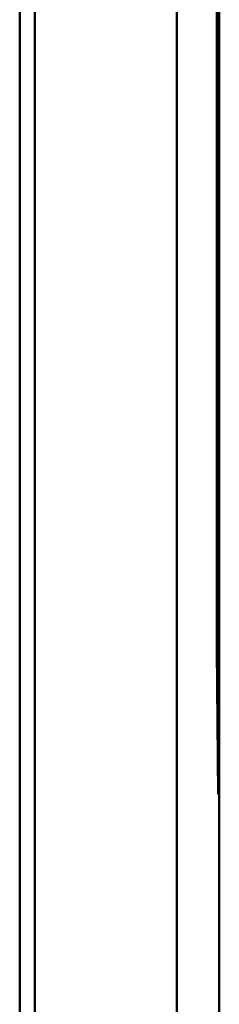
# Model space of a CAD drawing. Header units: inches. Extents: x 1.8 to 24, y 1.2 to 18.
# Tile 9 of 22: x 12.0704 to 12.1447, y 8.5707 to 8.9373. Entities that reach past the tile are written whole.
import ezdxf

# ---------------------------------------------------------------- set-up
doc = ezdxf.new("R2010")
doc.units = ezdxf.units.IN
doc.header["$LTSCALE"] = 0.8
doc.header["$MEASUREMENT"] = 0
doc.layers.add('Visible (ANSI)', color=7, linetype='Continuous', lineweight=50)

msp = doc.modelspace()

# ---------------------------------------------------------------- linework, layer by layer
at = {"layer": 'Visible (ANSI)'}
for p, q in [((12.12886, 11.21279), (12.12886, 7.8444)), ((12.07596, 8.35009), (12.07596, 10.7071)), ((12.07038, 10.49007), (12.07038, 8.42959)), ((12.14466, 8.65359), (12.14466, 10.40359)), ((12.14374, 8.70241), (12.14374, 10.35478)), ((12.14379, 10.35272), (12.14379, 8.70447)), ((12.14379, 8.70447), (12.14374, 8.70447)), ((12.14422, 8.65403), (12.14379, 8.70447)), ((12.14421, 8.64905), (12.14374, 8.70241)), ((12.14416, 8.65403), (12.14422, 8.65403)), ((12.14417, 8.65359), (12.14466, 8.65359)), ((12.14466, 8.65359), (12.14422, 8.65403)), ((12.14466, 8.64859), (12.14466, 8.65359)), ((12.14466, 8.64859), (12.14421, 8.64905)), ((12.14466, 7.82859), (12.14466, 8.64859))]:
    msp.add_line(p, q, dxfattribs=at)

doc.saveas('drawing.dxf')
